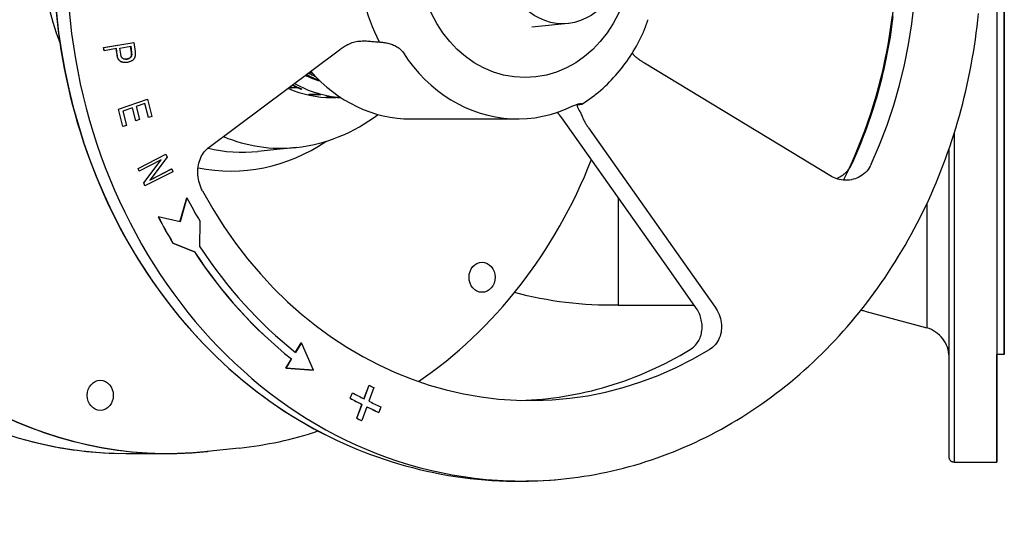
# Model space of a CAD drawing. Header units: millimetres. Extents: x 1993 to 7565, y 908 to 2792.
# Tile 22 of 24: x 2334 to 2727, y 2343 to 2542. Entities that reach past the tile are written whole.
import ezdxf

# ---------------------------------------------------------------- set-up
doc = ezdxf.new("R2010")
doc.units = ezdxf.units.MM
doc.layers.add('DETAIL', color=2, linetype='Continuous')

msp = doc.modelspace()

# ---------------------------------------------------------------- linework, layer by layer
at = {"layer": 'DETAIL'}
for p, q in [((2552.65, 2540.43), (2538.19, 2538.91)), ((2367.44, 2530.83), (2379.44, 2532.88)), ((2367.49, 2530.83), (2379.49, 2532.88)), ((2379.44, 2532.88), (2379.49, 2532.88)), ((2379.49, 2532.88), (2379.95, 2529.23)), ((2367.44, 2530.83), (2367.49, 2530.83)), ((2367.61, 2529.56), (2367.44, 2530.83)), ((2367.66, 2529.56), (2367.49, 2530.83)), ((2367.61, 2529.56), (2367.66, 2529.56)), ((2372.53, 2530.39), (2367.66, 2529.56)), ((2372.8, 2527.91), (2372.48, 2530.38)), ((2372.85, 2527.91), (2372.53, 2530.39)), ((2373.94, 2530.63), (2378.23, 2531.36)), ((2374.26, 2528.13), (2373.94, 2530.63)), ((2378.5, 2528.88), (2378.18, 2531.35)), ((2378.23, 2531.36), (2378.55, 2528.88)), ((2420.06, 2498.88), (2461.48, 2529.92)), ((2378.54, 2527.67), (2378.59, 2527.67)), ((2376.02, 2524.82), (2376.07, 2524.82)), ((2641.51, 2489.13), (2583.19, 2524.57)), ((2441.86, 2514.9), (2444.51, 2514.9)), ((2442.34, 2514.79), (2442.31, 2514.7)), ((2444.95, 2514.7), (2442.31, 2514.7)), ((2444.98, 2514.79), (2442.34, 2514.79)), ((2443.11, 2515.68), (2443.08, 2515.59)), ((2443.43, 2515.59), (2443.08, 2515.59)), ((2443.25, 2515.68), (2443.11, 2515.68)), ((2443.4, 2515.43), (2443.76, 2515.43)), ((2444.54, 2515), (2444.51, 2514.9)), ((2444.98, 2514.79), (2444.95, 2514.7)), ((2446.1, 2514.31), (2446.07, 2514.21)), ((2446.43, 2514.21), (2446.07, 2514.21)), ((2446.2, 2514.31), (2446.1, 2514.31)), ((2373.3, 2506.27), (2384.94, 2510.17)), ((2373.35, 2506.27), (2384.99, 2510.17)), ((2384.94, 2510.17), (2384.99, 2510.17)), ((2384.99, 2510.17), (2386.7, 2503.36)), ((2449.12, 2512.12), (2452.53, 2512.12)), ((2449.3, 2512.12), (2449.29, 2512.08)), ((2452.7, 2512.08), (2449.29, 2512.08)), ((2452.55, 2512.22), (2452.53, 2512.12)), ((2452.54, 2512.18), (2452.72, 2512.18)), ((2452.72, 2512.18), (2452.7, 2512.08)), ((2453.27, 2512.05), (2453.25, 2511.95)), ((2458.51, 2510.82), (2460, 2510.82)), ((2373.3, 2506.27), (2373.35, 2506.27)), ((2375.06, 2499.25), (2373.3, 2506.27)), ((2375.11, 2499.25), (2373.35, 2506.27)), ((2378.99, 2506.81), (2375.04, 2505.49)), ((2375.04, 2505.49), (2376.49, 2499.71)), ((2380.25, 2501.6), (2378.95, 2506.8)), ((2380.3, 2501.6), (2378.99, 2506.81)), ((2383.93, 2508.46), (2380.37, 2507.27)), ((2380.37, 2507.27), (2381.68, 2502.06)), ((2385.28, 2502.9), (2383.88, 2508.45)), ((2385.33, 2502.9), (2383.93, 2508.46)), ((2380.25, 2501.6), (2380.3, 2501.6)), ((2381.68, 2502.06), (2380.3, 2501.6)), ((2385.28, 2502.9), (2385.33, 2502.9)), ((2386.7, 2503.36), (2385.33, 2502.9)), ((2490.02, 2502.34), (2532.51, 2502.34)), ((2592.92, 2442.27), (2550.21, 2502.76)), ((2375.06, 2499.25), (2375.11, 2499.25)), ((2376.49, 2499.71), (2375.11, 2499.25)), ((2409.02, 2490.6), (2420.06, 2498.88)), ((2560.75, 2498.82), (2600.68, 2442.28)), ((2444.19, 2490.95), (2428.99, 2489.35)), ((2381.16, 2482.61), (2392.25, 2488.29)), ((2381.21, 2482.61), (2392.3, 2488.29)), ((2390.36, 2485.94), (2381.65, 2481.48)), ((2383.41, 2476.77), (2390.28, 2485.9)), ((2383.46, 2476.77), (2390.36, 2485.94)), ((2392.76, 2487.08), (2385.86, 2477.91)), ((2392.25, 2488.29), (2392.3, 2488.29)), ((2392.3, 2488.29), (2392.76, 2487.08)), ((2657.03, 2479.7), (2641.51, 2489.13)), ((2381.16, 2482.61), (2381.21, 2482.61)), ((2381.6, 2481.48), (2381.16, 2482.61)), ((2381.65, 2481.48), (2381.21, 2482.61)), ((2385.86, 2477.91), (2394.57, 2482.37)), ((2385.89, 2477.95), (2394.52, 2482.37)), ((2394.52, 2482.37), (2394.57, 2482.37)), ((2394.57, 2482.37), (2395.01, 2481.23)), ((2381.6, 2481.48), (2381.65, 2481.48)), ((2395.01, 2481.23), (2383.92, 2475.56)), ((2383.41, 2476.77), (2383.46, 2476.77)), ((2383.87, 2475.56), (2383.41, 2476.77)), ((2383.92, 2475.56), (2383.46, 2476.77)), ((2383.87, 2475.56), (2383.92, 2475.56)), ((2397.89, 2461.32), (2400.61, 2470.79)), ((2400.66, 2470.79), (2397.93, 2461.31)), ((2400.61, 2470.79), (2400.66, 2470.79)), ((2389.17, 2463.25), (2389.22, 2463.25)), ((2397.93, 2461.31), (2389.22, 2463.25)), ((2405.85, 2451.29), (2405.9, 2461.45)), ((2395.04, 2452.78), (2395.09, 2452.78)), ((2403.64, 2449.28), (2395.04, 2452.78)), ((2395.09, 2452.78), (2403.69, 2449.28)), ((2403.64, 2449.28), (2403.69, 2449.28)), ((2603.55, 2427.22), (2592.92, 2442.27)), ((2600.68, 2442.28), (2611.3, 2427.23)), ((2572.64, 2427.97), (2603.02, 2427.97)), ((2670.99, 2425.58), (2695.75, 2418.95)), ((2443.95, 2409.18), (2446.27, 2412.98)), ((2446.32, 2412.98), (2443.98, 2409.16)), ((2446.27, 2412.98), (2446.32, 2412.98)), ((2451.13, 2402.11), (2446.32, 2412.98)), ((2726.64, 2408.32), (2723.64, 2408.32)), ((2440.12, 2402.92), (2442.34, 2406.54)), ((2442.39, 2406.54), (2440.17, 2402.92)), ((2442.34, 2406.54), (2442.39, 2406.54)), ((2440.12, 2402.92), (2440.17, 2402.92)), ((2451.08, 2402.11), (2440.12, 2402.92)), ((2440.17, 2402.92), (2451.13, 2402.11)), ((2451.08, 2402.11), (2451.13, 2402.11)), ((2471.27, 2390.62), (2473.29, 2396.05)), ((2471.32, 2390.6), (2473.34, 2396.05)), ((2473.29, 2396.05), (2473.34, 2396.05)), ((2465.73, 2390.86), (2466.65, 2393.02)), ((2465.78, 2390.86), (2466.7, 2393.02)), ((2466.65, 2393.02), (2466.7, 2393.02)), ((2475.25, 2395.11), (2473.23, 2389.65)), ((2465.73, 2390.86), (2465.78, 2390.86)), ((2468.4, 2382.86), (2470.45, 2388.39)), ((2468.45, 2382.86), (2470.5, 2388.39)), ((2470.45, 2388.39), (2470.5, 2388.39)), ((2472.41, 2387.45), (2470.36, 2381.91)), ((2477.16, 2385.21), (2477.21, 2385.21)), ((2477.93, 2387.47), (2477.21, 2385.21)), ((2468.4, 2382.86), (2468.45, 2382.86)), ((2470.31, 2381.91), (2470.36, 2381.91)), ((2376.31, 2368.82), (2393.14, 2368.82)), ((2421.49, 2370.98), (2408.79, 2369.64)), ((2706.64, 2365.32), (2723.64, 2365.32))]:
    msp.add_line(p, q, dxfattribs=at)
at = {"layer": 'DETAIL', "flags": 128}
for points in [[(2348.5, 2545.02), (2348.89, 2541.24), (2349.34, 2537.47), (2349.85, 2533.71), (2350.42, 2529.96), (2351.04, 2526.22), (2351.73, 2522.5), (2352.48, 2518.79), (2353.28, 2515.09), (2354.14, 2511.42), (2355.06, 2507.76), (2356.04, 2504.12), (2357.07, 2500.51), (2358.16, 2496.91), (2359.31, 2493.34), (2360.51, 2489.8), (2361.77, 2486.28), (2363.08, 2482.78), (2364.45, 2479.32), (2365.88, 2475.88), (2367.36, 2472.48), (2368.89, 2469.1), (2370.48, 2465.76), (2372.12, 2462.45), (2373.81, 2459.18), (2375.55, 2455.95), (2377.34, 2452.75), (2379.18, 2449.58), (2381.07, 2446.46), (2383.02, 2443.38), (2385, 2440.34), (2387.04, 2437.34), (2389.13, 2434.38), (2391.26, 2431.47), (2393.43, 2428.6), (2395.65, 2425.78), (2397.92, 2423), (2400.23, 2420.28), (2402.58, 2417.6), (2404.98, 2414.98), (2407.42, 2412.4), (2409.89, 2409.88), (2412.41, 2407.4), (2414.97, 2404.98), (2417.56, 2402.62), (2420.19, 2400.31), (2422.86, 2398.05), (2425.56, 2395.85), (2428.29, 2393.71), (2431.06, 2391.62), (2433.86, 2389.6), (2436.7, 2387.63), (2439.56, 2385.72), (2442.46, 2383.87), (2445.38, 2382.09), (2448.33, 2380.37), (2451.31, 2378.7), (2454.32, 2377.11), (2457.35, 2375.57)], [(2529.09, 2357.91), (2531.39, 2357.85), (2533.69, 2357.82), (2536, 2357.83), (2538.3, 2357.86), (2540.6, 2357.94), (2542.9, 2358.04), (2545.2, 2358.18), (2547.5, 2358.35), (2549.79, 2358.55), (2552.09, 2358.79), (2554.38, 2359.06), (2556.67, 2359.36), (2558.95, 2359.7), (2561.23, 2360.07), (2563.5, 2360.47), (2565.77, 2360.9), (2568.04, 2361.37), (2570.3, 2361.87), (2572.55, 2362.4), (2574.8, 2362.96), (2577.04, 2363.56), (2579.28, 2364.19), (2581.5, 2364.85), (2583.72, 2365.54), (2585.93, 2366.26), (2588.14, 2367.02), (2590.33, 2367.81), (2592.51, 2368.63), (2594.69, 2369.48), (2596.86, 2370.36), (2599.01, 2371.28), (2601.16, 2372.22), (2603.29, 2373.2), (2605.41, 2374.2), (2607.52, 2375.24), (2609.62, 2376.31), (2611.71, 2377.4), (2613.79, 2378.53), (2615.85, 2379.69), (2617.9, 2380.87), (2619.94, 2382.08), (2621.96, 2383.33), (2623.97, 2384.6), (2625.96, 2385.9), (2627.94, 2387.23), (2629.91, 2388.58), (2631.85, 2389.97), (2633.79, 2391.38), (2635.71, 2392.82), (2637.61, 2394.29), (2639.49, 2395.78), (2641.36, 2397.3), (2643.21, 2398.85), (2645.04, 2400.43), (2646.86, 2402.03), (2648.66, 2403.65), (2650.44, 2405.31), (2652.2, 2406.98), (2653.94, 2408.68), (2655.67, 2410.41), (2657.37, 2412.16), (2659.05, 2413.94), (2660.72, 2415.73), (2662.37, 2417.56), (2663.99, 2419.4), (2665.6, 2421.27), (2667.18, 2423.16), (2668.75, 2425.07), (2670.29, 2427.01), (2671.81, 2428.96), (2673.31, 2430.94), (2674.79, 2432.94), (2676.24, 2434.96), (2677.68, 2437), (2679.09, 2439.06), (2680.48, 2441.14), (2681.84, 2443.24), (2683.18, 2445.36), (2684.5, 2447.5), (2685.8, 2449.65), (2687.07, 2451.83), (2688.31, 2454.02), (2689.54, 2456.23), (2690.74, 2458.46), (2691.91, 2460.7), (2693.06, 2462.96), (2694.19, 2465.24), (2695.29, 2467.53), (2696.36, 2469.83), (2697.41, 2472.16), (2698.44, 2474.49), (2699.44, 2476.84), (2700.41, 2479.21), (2701.36, 2481.59), (2702.28, 2483.98), (2703.18, 2486.38), (2704.05, 2488.8), (2704.89, 2491.23), (2705.71, 2493.67), (2706.5, 2496.12), (2707.27, 2498.58), (2708, 2501.06), (2708.71, 2503.54), (2709.4, 2506.04), (2710.05, 2508.54), (2710.68, 2511.05), (2711.28, 2513.57), (2711.85, 2516.1), (2712.4, 2518.64), (2712.92, 2521.18), (2713.41, 2523.73), (2713.87, 2526.29), (2714.31, 2528.86), (2714.72, 2531.43), (2715.1, 2534), (2715.45, 2536.59), (2715.77, 2539.17), (2716.07, 2541.76), (2716.34, 2544.36)], [(2582.62, 2536.74), (2582.7, 2536.92), (2582.78, 2537.1), (2582.86, 2537.29), (2582.94, 2537.49), (2583.02, 2537.69), (2583.1, 2537.89), (2583.18, 2538.1), (2583.26, 2538.31), (2583.34, 2538.53), (2583.42, 2538.74), (2583.49, 2538.96), (2583.57, 2539.19), (2583.65, 2539.41), (2583.74, 2539.64), (2583.82, 2539.87), (2583.9, 2540.1), (2583.98, 2540.33), (2584.06, 2540.57), (2584.15, 2540.8), (2584.23, 2541.03), (2584.31, 2541.26), (2584.4, 2541.49), (2584.48, 2541.71), (2584.57, 2541.94)], [(2662.48, 2477.9), (2664.05, 2481.1), (2665.56, 2484.33), (2667.02, 2487.61), (2668.41, 2490.91), (2669.75, 2494.25), (2671.03, 2497.62), (2672.25, 2501.02), (2673.41, 2504.45), (2674.5, 2507.91), (2675.54, 2511.39), (2676.51, 2514.89), (2677.42, 2518.42), (2678.27, 2521.97), (2679.06, 2525.53), (2679.78, 2529.12), (2680.44, 2532.72), (2681.03, 2536.34), (2681.56, 2539.97), (2682.02, 2543.61)], [(2665.77, 2484.21), (2666.61, 2486.05), (2667.43, 2487.9), (2668.23, 2489.77), (2669.01, 2491.64), (2669.77, 2493.52), (2670.51, 2495.42), (2671.23, 2497.32), (2671.94, 2499.24), (2672.62, 2501.16), (2673.29, 2503.09), (2673.93, 2505.03), (2674.56, 2506.98), (2675.16, 2508.94), (2675.75, 2510.9), (2676.31, 2512.88), (2676.86, 2514.86), (2677.39, 2516.85), (2677.89, 2518.84), (2678.38, 2520.84), (2678.84, 2522.85), (2679.29, 2524.87), (2679.71, 2526.89), (2680.12, 2528.91), (2680.5, 2530.94), (2680.86, 2532.98), (2681.21, 2535.02), (2681.53, 2537.07), (2681.83, 2539.12), (2682.11, 2541.17), (2682.37, 2543.23)], [(2464.93, 2532.09), (2465.44, 2532.34), (2465.96, 2532.57), (2466.51, 2532.77), (2467.07, 2532.94), (2467.64, 2533.08), (2468.21, 2533.2), (2468.8, 2533.3), (2469.38, 2533.37), (2469.96, 2533.42), (2470.55, 2533.45), (2471.12, 2533.46), (2471.69, 2533.46), (2472.26, 2533.45), (2472.81, 2533.42), (2473.35, 2533.38), (2473.88, 2533.34), (2474.4, 2533.29), (2474.9, 2533.24), (2475.37, 2533.19), (2475.82, 2533.15), (2476.25, 2533.1), (2476.64, 2533.07), (2477, 2533.05), (2477.33, 2533.04)], [(2477.33, 2533.04), (2477.64, 2533.02), (2477.96, 2533), (2478.31, 2532.97), (2478.68, 2532.93), (2479.06, 2532.89), (2479.46, 2532.83), (2479.87, 2532.76), (2480.3, 2532.67), (2480.74, 2532.57), (2481.19, 2532.46), (2481.65, 2532.33), (2482.11, 2532.18), (2482.58, 2532.01), (2483.05, 2531.82), (2483.51, 2531.61), (2483.97, 2531.37), (2484.42, 2531.11), (2484.85, 2530.82), (2485.27, 2530.51), (2485.67, 2530.18), (2486.04, 2529.83), (2486.39, 2529.45), (2486.71, 2529.06), (2486.99, 2528.65)], [(2558.16, 2508.2), (2559.15, 2508.84), (2560.13, 2509.49), (2561.09, 2510.17), (2562.05, 2510.87), (2562.99, 2511.58), (2563.91, 2512.31), (2564.83, 2513.06), (2565.72, 2513.83), (2566.61, 2514.62), (2567.48, 2515.42), (2568.34, 2516.24), (2569.18, 2517.08), (2570.01, 2517.93), (2570.82, 2518.8), (2571.61, 2519.68), (2572.39, 2520.58), (2573.16, 2521.5), (2573.91, 2522.42), (2574.64, 2523.37), (2575.36, 2524.32), (2576.06, 2525.29), (2576.74, 2526.27), (2577.41, 2527.27), (2578.06, 2528.28), (2578.69, 2529.3), (2579.3, 2530.33), (2579.9, 2531.37), (2580.48, 2532.42), (2581.04, 2533.49), (2581.59, 2534.56), (2582.11, 2535.65), (2582.62, 2536.74)], [(2379.95, 2529.23), (2379.96, 2529.15), (2379.97, 2529.07), (2379.98, 2528.99), (2379.99, 2528.92), (2380, 2528.84), (2380, 2528.77), (2380.01, 2528.7), (2380.02, 2528.63), (2380.02, 2528.57), (2380.02, 2528.5), (2380.03, 2528.44), (2380.03, 2528.37), (2380.03, 2528.31), (2380.04, 2528.25), (2380.04, 2528.19), (2380.04, 2528.14), (2380.04, 2528.08), (2380.04, 2528.03), (2380.04, 2527.98), (2380.04, 2527.93), (2380.03, 2527.88), (2380.03, 2527.83), (2380.03, 2527.78), (2380.02, 2527.74)], [(2461.48, 2529.92), (2461.6, 2530.01), (2461.72, 2530.1), (2461.85, 2530.19), (2461.98, 2530.28), (2462.11, 2530.38), (2462.24, 2530.47), (2462.38, 2530.56), (2462.52, 2530.65), (2462.66, 2530.74), (2462.8, 2530.83), (2462.94, 2530.92), (2463.08, 2531.01), (2463.22, 2531.1), (2463.36, 2531.19), (2463.5, 2531.27), (2463.65, 2531.36), (2463.8, 2531.45), (2463.95, 2531.54), (2464.11, 2531.63), (2464.27, 2531.72), (2464.43, 2531.81), (2464.59, 2531.9), (2464.76, 2531.99), (2464.93, 2532.09)], [(2376.02, 2524.82), (2375.82, 2524.82), (2375.63, 2524.84), (2375.44, 2524.86), (2375.25, 2524.89), (2375.06, 2524.93), (2374.88, 2524.97), (2374.71, 2525.03), (2374.53, 2525.1), (2374.36, 2525.17), (2374.2, 2525.25), (2374.04, 2525.35), (2373.89, 2525.46), (2373.75, 2525.58), (2373.62, 2525.72), (2373.5, 2525.87), (2373.38, 2526.04), (2373.28, 2526.22), (2373.18, 2526.42), (2373.09, 2526.63), (2373.02, 2526.86), (2372.95, 2527.1), (2372.89, 2527.35), (2372.84, 2527.62), (2372.8, 2527.91)], [(2376.96, 2524.9), (2376.7, 2524.86), (2376.46, 2524.83), (2376.22, 2524.82), (2375.98, 2524.82), (2375.75, 2524.83), (2375.52, 2524.85), (2375.3, 2524.89), (2375.08, 2524.93), (2374.87, 2524.99), (2374.67, 2525.06), (2374.47, 2525.15), (2374.27, 2525.24), (2374.08, 2525.35), (2373.91, 2525.48), (2373.74, 2525.64), (2373.59, 2525.81), (2373.46, 2526), (2373.33, 2526.21), (2373.22, 2526.44), (2373.12, 2526.7), (2373.03, 2526.97), (2372.96, 2527.26), (2372.9, 2527.57), (2372.85, 2527.91)], [(2376.74, 2526.21), (2376.57, 2526.18), (2376.41, 2526.17), (2376.25, 2526.16), (2376.09, 2526.16), (2375.94, 2526.17), (2375.8, 2526.18), (2375.66, 2526.21), (2375.53, 2526.24), (2375.41, 2526.28), (2375.29, 2526.33), (2375.17, 2526.39), (2375.06, 2526.46), (2374.96, 2526.53), (2374.86, 2526.62), (2374.77, 2526.72), (2374.69, 2526.83), (2374.61, 2526.95), (2374.54, 2527.09), (2374.48, 2527.23), (2374.42, 2527.39), (2374.37, 2527.56), (2374.33, 2527.73), (2374.29, 2527.93), (2374.26, 2528.13)], [(2376.14, 2526.16), (2376.16, 2526.16), (2376.18, 2526.16), (2376.2, 2526.16), (2376.23, 2526.16), (2376.25, 2526.16), (2376.27, 2526.16), (2376.29, 2526.16), (2376.32, 2526.16), (2376.34, 2526.16), (2376.36, 2526.17), (2376.38, 2526.17), (2376.41, 2526.17), (2376.43, 2526.17), (2376.45, 2526.18), (2376.48, 2526.18), (2376.5, 2526.18), (2376.52, 2526.18), (2376.55, 2526.19), (2376.57, 2526.19), (2376.6, 2526.19), (2376.62, 2526.2), (2376.64, 2526.2), (2376.67, 2526.2), (2376.69, 2526.21)], [(2376.69, 2526.21), (2376.82, 2526.23), (2376.94, 2526.26), (2377.05, 2526.29), (2377.16, 2526.32), (2377.27, 2526.36), (2377.38, 2526.4), (2377.48, 2526.45), (2377.58, 2526.5), (2377.68, 2526.55), (2377.77, 2526.61), (2377.86, 2526.67), (2377.94, 2526.73), (2378.02, 2526.8), (2378.1, 2526.87), (2378.17, 2526.94), (2378.23, 2527.01), (2378.29, 2527.09), (2378.34, 2527.17), (2378.39, 2527.25), (2378.43, 2527.33), (2378.47, 2527.41), (2378.5, 2527.49), (2378.52, 2527.58), (2378.54, 2527.67)], [(2378.59, 2527.67), (2378.57, 2527.58), (2378.55, 2527.49), (2378.52, 2527.41), (2378.48, 2527.33), (2378.44, 2527.25), (2378.39, 2527.17), (2378.34, 2527.09), (2378.28, 2527.01), (2378.22, 2526.94), (2378.15, 2526.87), (2378.07, 2526.8), (2377.99, 2526.73), (2377.91, 2526.67), (2377.82, 2526.61), (2377.73, 2526.55), (2377.63, 2526.5), (2377.53, 2526.45), (2377.43, 2526.4), (2377.32, 2526.36), (2377.21, 2526.32), (2377.1, 2526.29), (2376.99, 2526.26), (2376.87, 2526.23), (2376.74, 2526.21)], [(2380.02, 2527.74), (2380, 2527.56), (2379.98, 2527.38), (2379.94, 2527.21), (2379.89, 2527.04), (2379.84, 2526.88), (2379.77, 2526.73), (2379.7, 2526.59), (2379.62, 2526.45), (2379.52, 2526.31), (2379.42, 2526.18), (2379.3, 2526.05), (2379.18, 2525.93), (2379.04, 2525.81), (2378.89, 2525.69), (2378.73, 2525.58), (2378.56, 2525.47), (2378.38, 2525.37), (2378.19, 2525.28), (2378, 2525.19), (2377.81, 2525.12), (2377.6, 2525.05), (2377.39, 2524.99), (2377.18, 2524.94), (2376.96, 2524.9)], [(2378.54, 2527.67), (2378.55, 2527.7), (2378.55, 2527.73), (2378.56, 2527.76), (2378.56, 2527.8), (2378.56, 2527.83), (2378.57, 2527.87), (2378.57, 2527.91), (2378.57, 2527.96), (2378.57, 2528), (2378.57, 2528.05), (2378.57, 2528.09), (2378.57, 2528.14), (2378.56, 2528.19), (2378.56, 2528.25), (2378.56, 2528.3), (2378.55, 2528.36), (2378.55, 2528.42), (2378.54, 2528.48), (2378.54, 2528.54), (2378.53, 2528.6), (2378.52, 2528.67), (2378.52, 2528.74), (2378.51, 2528.81), (2378.5, 2528.88)], [(2378.55, 2528.88), (2378.56, 2528.81), (2378.57, 2528.74), (2378.57, 2528.67), (2378.58, 2528.6), (2378.59, 2528.54), (2378.59, 2528.48), (2378.6, 2528.42), (2378.6, 2528.36), (2378.61, 2528.3), (2378.61, 2528.25), (2378.61, 2528.19), (2378.62, 2528.14), (2378.62, 2528.09), (2378.62, 2528.05), (2378.62, 2528), (2378.62, 2527.96), (2378.62, 2527.91), (2378.62, 2527.87), (2378.61, 2527.83), (2378.61, 2527.8), (2378.61, 2527.76), (2378.6, 2527.73), (2378.6, 2527.7), (2378.59, 2527.67)], [(2486.99, 2528.65), (2488.95, 2525.81), (2491.03, 2523.09), (2493.25, 2520.51), (2495.59, 2518.07), (2498.03, 2515.8), (2500.58, 2513.68), (2503.22, 2511.73), (2505.96, 2509.95), (2508.78, 2508.34), (2511.67, 2506.91), (2514.63, 2505.68), (2517.64, 2504.63), (2520.69, 2503.78), (2523.77, 2503.12), (2526.88, 2502.67), (2530.02, 2502.41), (2533.16, 2502.35), (2536.31, 2502.49), (2539.43, 2502.83), (2542.53, 2503.37), (2545.6, 2504.11), (2548.63, 2505.04), (2551.61, 2506.17), (2554.54, 2507.49)], [(2579.69, 2527.04), (2579.62, 2527.1), (2579.54, 2527.16), (2579.47, 2527.23), (2579.4, 2527.29), (2579.33, 2527.36), (2579.27, 2527.42), (2579.2, 2527.49), (2579.14, 2527.55), (2579.07, 2527.62), (2579.01, 2527.69), (2578.95, 2527.76), (2578.89, 2527.82), (2578.84, 2527.89), (2578.78, 2527.96), (2578.73, 2528.04), (2578.68, 2528.11), (2578.63, 2528.18), (2578.58, 2528.25), (2578.53, 2528.32), (2578.48, 2528.4), (2578.44, 2528.47), (2578.4, 2528.54), (2578.35, 2528.62), (2578.31, 2528.69)], [(2583.19, 2524.57), (2583.03, 2524.67), (2582.86, 2524.78), (2582.7, 2524.88), (2582.53, 2524.99), (2582.37, 2525.09), (2582.21, 2525.19), (2582.05, 2525.3), (2581.89, 2525.4), (2581.74, 2525.51), (2581.59, 2525.61), (2581.44, 2525.71), (2581.29, 2525.82), (2581.15, 2525.92), (2581.01, 2526.02), (2580.88, 2526.11), (2580.75, 2526.21), (2580.61, 2526.31), (2580.48, 2526.42), (2580.34, 2526.52), (2580.21, 2526.62), (2580.08, 2526.73), (2579.95, 2526.83), (2579.82, 2526.94), (2579.69, 2527.04)], [(2442.34, 2514.79), (2442.33, 2514.8), (2442.32, 2514.8), (2442.31, 2514.81), (2442.3, 2514.81), (2442.29, 2514.82), (2442.28, 2514.82), (2442.27, 2514.82), (2442.26, 2514.83), (2442.25, 2514.83), (2442.24, 2514.84), (2442.23, 2514.84), (2442.22, 2514.85), (2442.21, 2514.85), (2442.2, 2514.86), (2442.19, 2514.86), (2442.18, 2514.87), (2442.17, 2514.87), (2442.16, 2514.87), (2442.15, 2514.88), (2442.14, 2514.88), (2442.13, 2514.89), (2442.12, 2514.89), (2442.11, 2514.9), (2442.1, 2514.9)], [(2443.11, 2515.68), (2443.1, 2515.69), (2443.08, 2515.7), (2443.07, 2515.71), (2443.05, 2515.72), (2443.04, 2515.72), (2443.02, 2515.73), (2443, 2515.74), (2442.99, 2515.75), (2442.97, 2515.76), (2442.96, 2515.76), (2442.94, 2515.77), (2442.93, 2515.78), (2442.91, 2515.79), (2442.9, 2515.8), (2442.88, 2515.8), (2442.86, 2515.81), (2442.85, 2515.82), (2442.83, 2515.83), (2442.82, 2515.83), (2442.8, 2515.84), (2442.79, 2515.85), (2442.77, 2515.86), (2442.76, 2515.87), (2442.74, 2515.88)], [(2444.54, 2515), (2444.5, 2515.01), (2444.46, 2515.03), (2444.42, 2515.05), (2444.39, 2515.07), (2444.35, 2515.08), (2444.31, 2515.1), (2444.27, 2515.12), (2444.23, 2515.14), (2444.2, 2515.16), (2444.16, 2515.17), (2444.12, 2515.19), (2444.08, 2515.21), (2444.04, 2515.23), (2444, 2515.25), (2443.97, 2515.27), (2443.93, 2515.28), (2443.89, 2515.3), (2443.85, 2515.32), (2443.81, 2515.34), (2443.78, 2515.36), (2443.74, 2515.38), (2443.7, 2515.39), (2443.66, 2515.41), (2443.62, 2515.43)], [(2446.1, 2514.31), (2446.06, 2514.33), (2446.01, 2514.35), (2445.96, 2514.37), (2445.92, 2514.39), (2445.87, 2514.41), (2445.82, 2514.43), (2445.78, 2514.45), (2445.73, 2514.47), (2445.68, 2514.49), (2445.64, 2514.51), (2445.59, 2514.53), (2445.54, 2514.55), (2445.5, 2514.57), (2445.45, 2514.59), (2445.4, 2514.61), (2445.36, 2514.63), (2445.31, 2514.65), (2445.26, 2514.67), (2445.22, 2514.69), (2445.17, 2514.71), (2445.12, 2514.73), (2445.08, 2514.75), (2445.03, 2514.77), (2444.98, 2514.79)], [(2451.98, 2512.26), (2452.07, 2512.26), (2452.16, 2512.25), (2452.25, 2512.24), (2452.34, 2512.24), (2452.43, 2512.23), (2452.51, 2512.22), (2452.6, 2512.22), (2452.69, 2512.21), (2452.78, 2512.2), (2452.87, 2512.2), (2452.96, 2512.19), (2453.05, 2512.18), (2453.14, 2512.18), (2453.23, 2512.17), (2453.32, 2512.16), (2453.4, 2512.16), (2453.49, 2512.15), (2453.58, 2512.14), (2453.67, 2512.13), (2453.76, 2512.13), (2453.85, 2512.12), (2453.94, 2512.11), (2454.03, 2512.11), (2454.12, 2512.1)], [(2452.72, 2512.18), (2452.74, 2512.17), (2452.76, 2512.17), (2452.79, 2512.16), (2452.81, 2512.16), (2452.83, 2512.15), (2452.86, 2512.14), (2452.88, 2512.14), (2452.9, 2512.13), (2452.92, 2512.13), (2452.95, 2512.12), (2452.97, 2512.12), (2452.99, 2512.11), (2453.02, 2512.11), (2453.04, 2512.1), (2453.06, 2512.1), (2453.09, 2512.09), (2453.11, 2512.08), (2453.13, 2512.08), (2453.15, 2512.07), (2453.18, 2512.07), (2453.2, 2512.06), (2453.22, 2512.06), (2453.25, 2512.05), (2453.27, 2512.05)], [(2454.12, 2512.1), (2454.08, 2512.1), (2454.04, 2512.09), (2454.01, 2512.08), (2453.97, 2512.08), (2453.94, 2512.07), (2453.9, 2512.06), (2453.86, 2512.06), (2453.83, 2512.05), (2453.79, 2512.04), (2453.76, 2512.04), (2453.72, 2512.03), (2453.68, 2512.02), (2453.65, 2512.02), (2453.61, 2512.01), (2453.58, 2512), (2453.54, 2512), (2453.5, 2511.99), (2453.47, 2511.99), (2453.43, 2511.98), (2453.4, 2511.97), (2453.36, 2511.97), (2453.32, 2511.96), (2453.29, 2511.95), (2453.25, 2511.95)], [(2453.27, 2512.05), (2453.29, 2512.05), (2453.31, 2512.05), (2453.33, 2512.06), (2453.35, 2512.06), (2453.37, 2512.06), (2453.39, 2512.07), (2453.41, 2512.07), (2453.43, 2512.07), (2453.45, 2512.08), (2453.47, 2512.08), (2453.49, 2512.08), (2453.51, 2512.09), (2453.53, 2512.09), (2453.55, 2512.09), (2453.57, 2512.1), (2453.59, 2512.1), (2453.61, 2512.1), (2453.63, 2512.11), (2453.65, 2512.11), (2453.67, 2512.12), (2453.68, 2512.12), (2453.7, 2512.12), (2453.72, 2512.13), (2453.74, 2512.13)], [(2458.12, 2510.85), (2457.69, 2510.87), (2457.3, 2510.89), (2456.95, 2510.92), (2456.66, 2510.95), (2456.43, 2510.98), (2456.26, 2511.01), (2456.16, 2511.04), (2456.12, 2511.07), (2456.15, 2511.09), (2456.25, 2511.11), (2456.41, 2511.12), (2456.63, 2511.12), (2456.91, 2511.12), (2457.24, 2511.11), (2457.63, 2511.1), (2458.07, 2511.07), (2458.53, 2511.05), (2459.01, 2511.02), (2459.51, 2510.99), (2460.02, 2510.96), (2460.55, 2510.93), (2461.07, 2510.9), (2461.57, 2510.87), (2462.03, 2510.85)], [(2462.05, 2510.84), (2461.9, 2510.84), (2461.74, 2510.83), (2461.58, 2510.83), (2461.43, 2510.83), (2461.27, 2510.83), (2461.11, 2510.83), (2460.94, 2510.82), (2460.78, 2510.82), (2460.61, 2510.82), (2460.44, 2510.82), (2460.27, 2510.82), (2460.09, 2510.82), (2459.92, 2510.82), (2459.74, 2510.82), (2459.57, 2510.82), (2459.4, 2510.82), (2459.22, 2510.82), (2459.06, 2510.83), (2458.89, 2510.83), (2458.73, 2510.83), (2458.57, 2510.84), (2458.41, 2510.84), (2458.26, 2510.85), (2458.12, 2510.85)], [(2554.54, 2507.49), (2554.95, 2507.68), (2555.35, 2507.85), (2555.73, 2508), (2556.09, 2508.12), (2556.44, 2508.22), (2556.75, 2508.3), (2557.04, 2508.36), (2557.3, 2508.4), (2557.53, 2508.43), (2557.73, 2508.43), (2557.89, 2508.43), (2558.02, 2508.41), (2558.12, 2508.38), (2558.19, 2508.35), (2558.22, 2508.31), (2558.23, 2508.27), (2558.2, 2508.23), (2558.14, 2508.19), (2558.05, 2508.15), (2557.93, 2508.11), (2557.79, 2508.08), (2557.62, 2508.06), (2557.43, 2508.04), (2557.21, 2508.02)], [(2557.21, 2508.02), (2556.96, 2508.01), (2556.75, 2507.99), (2556.58, 2507.95), (2556.45, 2507.91), (2556.35, 2507.84), (2556.29, 2507.77), (2556.25, 2507.68), (2556.24, 2507.57), (2556.26, 2507.45), (2556.3, 2507.31), (2556.37, 2507.14), (2556.45, 2506.96), (2556.56, 2506.75), (2556.68, 2506.52), (2556.82, 2506.26), (2556.97, 2505.97), (2557.13, 2505.67), (2557.31, 2505.33), (2557.5, 2504.97), (2557.69, 2504.58), (2557.9, 2504.16), (2558.11, 2503.72), (2558.32, 2503.25), (2558.53, 2502.76)], [(2444.27, 2490.96), (2446.47, 2491.23), (2448.66, 2491.59), (2450.83, 2492.02), (2453, 2492.52), (2455.14, 2493.1), (2457.26, 2493.76), (2459.36, 2494.48), (2461.43, 2495.28), (2463.48, 2496.16), (2465.5, 2497.1), (2467.48, 2498.11), (2469.43, 2499.18), (2471.35, 2500.33), (2473.22, 2501.53), (2475.06, 2502.8), (2476.86, 2504.13)], [(2550.1, 2502.92), (2549.67, 2503.46), (2549.2, 2503.97), (2548.7, 2504.45), (2548.17, 2504.89)], [(2558.53, 2502.76), (2558.6, 2502.59), (2558.68, 2502.43), (2558.75, 2502.26), (2558.83, 2502.09), (2558.91, 2501.93), (2558.99, 2501.76), (2559.07, 2501.6), (2559.15, 2501.44), (2559.24, 2501.28), (2559.32, 2501.12), (2559.41, 2500.97), (2559.5, 2500.8), (2559.59, 2500.64), (2559.68, 2500.48), (2559.78, 2500.31), (2559.88, 2500.15), (2559.98, 2499.98), (2560.09, 2499.81), (2560.2, 2499.65), (2560.3, 2499.48), (2560.41, 2499.31), (2560.53, 2499.15), (2560.64, 2498.98), (2560.75, 2498.82)], [(2406.84, 2473.63), (2406.49, 2474.34), (2406.16, 2475.08), (2405.87, 2475.86), (2405.62, 2476.66), (2405.4, 2477.47), (2405.23, 2478.31), (2405.1, 2479.15), (2405.02, 2479.99), (2404.99, 2480.82), (2404.99, 2481.64), (2405.04, 2482.45), (2405.12, 2483.22), (2405.25, 2483.98), (2405.41, 2484.73), (2405.62, 2485.47), (2405.87, 2486.19), (2406.16, 2486.88), (2406.48, 2487.54), (2406.84, 2488.17), (2407.23, 2488.75), (2407.65, 2489.28), (2408.09, 2489.77), (2408.55, 2490.21), (2409.02, 2490.6)], [(2706.64, 2365.32), (2706.41, 2365.33), (2706.18, 2365.37), (2705.96, 2365.43), (2705.74, 2365.52), (2705.54, 2365.64), (2705.35, 2365.78), (2705.18, 2365.94), (2705.03, 2366.12), (2704.9, 2366.31), (2704.8, 2366.52), (2704.72, 2366.74), (2704.67, 2366.97), (2704.65, 2367.2), (2704.64, 2367.26), (2704.64, 2367.28), (2704.64, 2367.29), (2704.64, 2367.29), (2704.64, 2367.34), (2704.64, 2367.46), (2704.64, 2367.64), (2704.64, 2367.9), (2704.64, 2368.22), (2704.64, 2368.61), (2704.64, 2369.07), (2704.64, 2369.6), (2704.64, 2370.2), (2704.64, 2370.87), (2704.64, 2371.6), (2704.64, 2372.4), (2704.64, 2373.27), (2704.64, 2374.21), (2704.64, 2375.22), (2704.64, 2376.29), (2704.64, 2377.43), (2704.64, 2378.63), (2704.64, 2379.9), (2704.64, 2381.24), (2704.64, 2382.63), (2704.64, 2384.09), (2704.64, 2385.62), (2704.64, 2387.21), (2704.64, 2388.86), (2704.64, 2390.58), (2704.64, 2392.35), (2704.64, 2394.19), (2704.64, 2396.09), (2704.64, 2398.04), (2704.64, 2400.06), (2704.64, 2402.13), (2704.64, 2404.25), (2704.64, 2406.44), (2704.64, 2408.68), (2704.64, 2410.98), (2704.64, 2413.33), (2704.64, 2415.74), (2704.64, 2418.19), (2704.64, 2420.7), (2704.64, 2423.26), (2704.64, 2425.87), (2704.64, 2428.53), (2704.64, 2431.23), (2704.64, 2433.99), (2704.64, 2436.79), (2704.64, 2439.63), (2704.64, 2442.53), (2704.64, 2445.46), (2704.64, 2448.44), (2704.64, 2451.46), (2704.64, 2454.52), (2704.64, 2457.61), (2704.64, 2460.74), (2704.64, 2463.91), (2704.64, 2467.12), (2704.64, 2470.36), (2704.64, 2473.64), (2704.64, 2476.95), (2704.64, 2480.29), (2704.64, 2483.67), (2704.64, 2487.07), (2704.64, 2490.5)], [(2492.96, 2397.54), (2495.77, 2399.49), (2498.55, 2401.5), (2501.29, 2403.58), (2504, 2405.71), (2506.67, 2407.9), (2509.3, 2410.15), (2511.9, 2412.46), (2514.46, 2414.83), (2516.98, 2417.25), (2519.45, 2419.73), (2521.89, 2422.26), (2524.28, 2424.84), (2526.63, 2427.48), (2528.94, 2430.16), (2531.19, 2432.9), (2533.41, 2435.69), (2535.58, 2438.52), (2537.7, 2441.41), (2539.77, 2444.33), (2541.79, 2447.3), (2543.76, 2450.32), (2545.69, 2453.38), (2547.56, 2456.48), (2549.38, 2459.62), (2551.15, 2462.8), (2552.86, 2466.02), (2554.52, 2469.28), (2556.13, 2472.57), (2557.68, 2475.89), (2559.17, 2479.25), (2560.61, 2482.65), (2561.99, 2486.07)], [(2673.52, 2484.22), (2673.17, 2483.51), (2672.76, 2482.83), (2672.29, 2482.17), (2671.78, 2481.54), (2671.22, 2480.95), (2670.62, 2480.41), (2669.97, 2479.91), (2669.3, 2479.46), (2668.6, 2479.07), (2667.88, 2478.74), (2667.14, 2478.46), (2666.4, 2478.23), (2665.64, 2478.06), (2664.86, 2477.94), (2664.06, 2477.87), (2663.25, 2477.86), (2662.43, 2477.9), (2661.61, 2478), (2660.8, 2478.16), (2660, 2478.38), (2659.22, 2478.64), (2658.46, 2478.95), (2657.73, 2479.3), (2657.03, 2479.7)], [(2659.57, 2478.51), (2660.07, 2478.71), (2660.56, 2478.92), (2661.04, 2479.17), (2661.51, 2479.43), (2661.96, 2479.72), (2662.4, 2480.03), (2662.82, 2480.36), (2663.23, 2480.72), (2663.62, 2481.09), (2663.99, 2481.49), (2664.34, 2481.9), (2664.67, 2482.33), (2664.98, 2482.78), (2665.27, 2483.24), (2665.53, 2483.72), (2665.77, 2484.21)], [(2572.64, 2427.97), (2570.04, 2427.94), (2567.43, 2427.96), (2564.81, 2428.03), (2562.2, 2428.14), (2559.59, 2428.3), (2556.98, 2428.5), (2554.38, 2428.75), (2551.78, 2429.05), (2549.19, 2429.38), (2546.6, 2429.77), (2544.02, 2430.2), (2541.45, 2430.67), (2538.9, 2431.19), (2536.35, 2431.75), (2533.81, 2432.35), (2531.28, 2433.01)], [(2601.34, 2410.27), (2601.81, 2410.58), (2602.26, 2410.91), (2602.69, 2411.27), (2603.11, 2411.66), (2603.5, 2412.07), (2603.86, 2412.51), (2604.2, 2412.97), (2604.51, 2413.45), (2604.8, 2413.95), (2605.06, 2414.46), (2605.3, 2415), (2605.5, 2415.54), (2605.68, 2416.11), (2605.82, 2416.68), (2605.94, 2417.26), (2606.03, 2417.86), (2606.08, 2418.46), (2606.11, 2419.06), (2606.11, 2419.67), (2606.08, 2420.28), (2606.02, 2420.89), (2605.93, 2421.5), (2605.81, 2422.11), (2605.67, 2422.71), (2605.49, 2423.31), (2605.29, 2423.9), (2605.06, 2424.48), (2604.81, 2425.06), (2604.53, 2425.62), (2604.22, 2426.17), (2603.9, 2426.7), (2603.55, 2427.22)], [(2611.3, 2427.23), (2611.75, 2426.55), (2612.17, 2425.83), (2612.55, 2425.09), (2612.89, 2424.31), (2613.18, 2423.52), (2613.43, 2422.71), (2613.62, 2421.89), (2613.75, 2421.06), (2613.84, 2420.24), (2613.87, 2419.43), (2613.85, 2418.63), (2613.78, 2417.85), (2613.66, 2417.08), (2613.49, 2416.32), (2613.26, 2415.57), (2612.98, 2414.84), (2612.65, 2414.13), (2612.26, 2413.45), (2611.83, 2412.8), (2611.35, 2412.2), (2610.83, 2411.64), (2610.28, 2411.13), (2609.69, 2410.68), (2609.08, 2410.27)], [(2704.64, 2407.37), (2704.62, 2407.86), (2704.58, 2408.34), (2704.45, 2409.31), (2704.23, 2410.26), (2703.94, 2411.19), (2703.58, 2412.1), (2703.15, 2412.98), (2702.65, 2413.81), (2702.09, 2414.61), (2701.46, 2415.36), (2700.78, 2416.06), (2700.05, 2416.7), (2699.26, 2417.29), (2698.43, 2417.81), (2697.57, 2418.26), (2696.67, 2418.64), (2695.75, 2418.95)], [(2533.67, 2389.98), (2535.87, 2390.06), (2538.07, 2390.18), (2540.27, 2390.34), (2542.47, 2390.53), (2544.67, 2390.76), (2546.86, 2391.02), (2549.05, 2391.32), (2551.23, 2391.66), (2553.41, 2392.03), (2555.59, 2392.44), (2557.76, 2392.88), (2559.92, 2393.36), (2562.08, 2393.87), (2564.23, 2394.43), (2566.37, 2395.01), (2568.51, 2395.63), (2570.64, 2396.29), (2572.76, 2396.98), (2574.87, 2397.71), (2576.98, 2398.47), (2579.07, 2399.27), (2581.15, 2400.1), (2583.23, 2400.97), (2585.29, 2401.87), (2587.34, 2402.8), (2589.38, 2403.77), (2591.4, 2404.77), (2593.42, 2405.8), (2595.42, 2406.87), (2597.4, 2407.97), (2599.38, 2409.1), (2601.34, 2410.27)], [(2421.49, 2370.98), (2423.49, 2371.2), (2425.48, 2371.45), (2427.48, 2371.73), (2429.47, 2372.04), (2431.46, 2372.37), (2433.44, 2372.73), (2435.42, 2373.11), (2437.4, 2373.52), (2439.37, 2373.96), (2441.34, 2374.43), (2443.31, 2374.92), (2445.26, 2375.44), (2447.22, 2375.98), (2449.16, 2376.55), (2451.1, 2377.15), (2453.04, 2377.78)], [(2333.83, 2374.91), (2335.59, 2374.41), (2337.35, 2373.93), (2339.12, 2373.48), (2340.89, 2373.04), (2342.66, 2372.62), (2344.44, 2372.23), (2346.22, 2371.86), (2348.01, 2371.51), (2349.8, 2371.18), (2351.59, 2370.87), (2353.38, 2370.58), (2355.18, 2370.31), (2356.98, 2370.07), (2358.78, 2369.85), (2360.58, 2369.65), (2362.39, 2369.47), (2364.2, 2369.31), (2366, 2369.17), (2367.81, 2369.06), (2369.62, 2368.97), (2371.43, 2368.9), (2373.25, 2368.85)], [(2457.65, 2375.42), (2460.31, 2374.14), (2462.98, 2372.91), (2465.67, 2371.72), (2468.38, 2370.58), (2471.1, 2369.49), (2473.84, 2368.44), (2476.6, 2367.44), (2479.37, 2366.49), (2482.16, 2365.58), (2484.97, 2364.72), (2487.78, 2363.91), (2490.61, 2363.15), (2493.45, 2362.44), (2496.3, 2361.78), (2499.16, 2361.16), (2502.03, 2360.6), (2504.91, 2360.08), (2507.8, 2359.62), (2510.69, 2359.21), (2513.59, 2358.84), (2516.5, 2358.53), (2519.41, 2358.27), (2522.32, 2358.05), (2525.24, 2357.89), (2528.16, 2357.78), (2531.08, 2357.72), (2534, 2357.72), (2536.92, 2357.76), (2539.84, 2357.85), (2542.76, 2358), (2545.68, 2358.19), (2548.59, 2358.44)]]:
    msp.add_lwpolyline(points, dxfattribs=at)
at = {"layer": 'DETAIL'}
msp.add_arc((2652.88, 2357.97), 70, 75.0001, 76.2858, dxfattribs=at)
for centre, major_axis, ratio, start_param, end_param in [((2723.64, 2567.82), (0, -202.5), 0.000003, 2.477765, 6.946959), ((2534.49, 2567.82), (0, 210), 0.866025, 0.02967, 3.111923), ((2393.15, 2567.82), (0, 199), 0.866025, 6.19036, 9.517603), ((2393.15, 2567.82), (0, -199), 0.866025, 3.050695, 6.374083), ((2376.31, 2567.82), (0, 199), 0.866025, 0.000009, 3.141584), ((2528.61, 2567.82), (0, -209.12), 0.866025, 3.544183, 5.880595), ((2723.64, 2567.82), (0, -159.5), 0.000003, 3.141593, 6.283185), ((2537.54, 2567.82), (0, -177.89), 0.866025, 1.081547, 2.577359), ((2528.61, 2567.82), (0, 178.88), 0.866025, 4.214599, 5.471179), ((2418.21, 2567.82), (0, -86.32), 0.866025, 4.289486, 5.135292), ((2528.38, 2567.82), (0, -68.44), 0.866025, 4.703374, 5.245489), ((2490.02, 2567.95), (0, -65.61), 0.866025, 5.502527, 6.283185), ((2465.01, 2567.82), (0, -52), 0.866025, 5.892924, 6.029503), ((2467.26, 2567.82), (0, -52.5), 0.866025, 5.854098, 5.971998), ((2469.26, 2567.82), (0, -52.5), 0.866025, 5.825969, 5.89127), ((2469.26, 2567.82), (0, -52), 0.866025, 5.831714, 5.864341), ((2458.51, 2567.82), (0, -57), 0.866025, 5.919711, 6.283185), ((2460.21, 2567.82), (0, -57), 0.866025, 5.902381, 5.912089), ((2462.85, 2567.82), (0, 57), 0.866025, 2.719997, 2.729418), ((2463.21, 2567.82), (0, -57), 0.866025, 5.856943, 5.871011), ((2462.85, 2567.82), (0, -57), 0.866025, 5.878151, 5.902381), ((2465.01, 2567.82), (0, -57), 0.866025, 5.833488, 6.220305), ((2463.21, 2567.82), (0, -57), 0.866025, 5.878151, 5.936319), ((2462.85, 2567.82), (0, -57), 0.866025, 5.912089, 5.936319), ((2459.62, 2567.82), (0, -57), 0.866025, 6.068886, 6.072395), ((2463.03, 2567.82), (0, -57), 0.866025, 6.057482, 6.068886), ((2463.03, 2567.82), (0, -57), 0.866025, 6.072395, 6.083798), ((2540.67, 2495.91), (-7.16, 10.84), 0.904153, 4.747055, 4.762484), ((2438.12, 2567.82), (0, -77.19), 0.866025, 5.934272, 6.375214), ((2706.64, 2567.82), (0, -202.5), 0.000003, 5.07193, 6.283175), ((2418.21, 2567.82), (0, -86.32), 0.866025, 6.106551, 6.813882), ((2422.8, 2567.82), (0, -78.79), 0.866025, 6.080689, 6.374083), ((2538.16, 2566.9), (0, 185.6), 0.866025, 2.115106, 2.175099), ((2537.54, 2567.82), (0, -177.89), 0.866025, 5.270337, 6.766149), ((2572.64, 2567.82), (0, -139.85), 0.000003, 5.477167, 6.283174), ((2695.75, 2567.82), (0, -148.87), 0.000003, 5.442718, 6.283168), ((2538.11, 2566.9), (0, 200.8), 0.866025, 2.113186, 2.175311), ((2538.16, 2566.9), (0, -200.8), 0.866025, 5.254779, 5.316903), ((2538.16, 2566.9), (0, 191.6), 0.866025, 2.218587, 2.538023), ((2538.11, 2566.9), (0, 194.8), 0.866025, 2.219091, 2.537852), ((2538.16, 2566.9), (0, -194.8), 0.866025, 5.360683, 5.679445), ((2537.72, 2566.62), (0, -186.07), 0.866025, 5.872168, 5.885066), ((2537.72, 2566.62), (0, -192), 0.866025, 5.841883, 5.872367), ((2537.67, 2566.62), (0, 194.4), 0.866025, 2.700097, 2.730851), ((2537.72, 2566.62), (0, 194.4), 0.866025, 2.700097, 2.730851), ((2537.72, 2566.62), (0, -192), 0.866025, 5.884867, 5.915351), ((2537.67, 2566.62), (0, -194.4), 0.866025, 5.885063, 5.915544), ((2537.72, 2566.62), (0, -194.4), 0.866025, 5.88479, 5.915544), ((2537.67, 2566.62), (0, 200.42), 0.866025, 2.731037, 2.743012), ((2537.72, 2566.62), (0, 200.42), 0.866025, 2.731037, 2.743012)]:
    msp.add_ellipse(centre, major_axis=major_axis, ratio=ratio, start_param=start_param, end_param=end_param, dxfattribs=at)
for centre, major_axis, ratio in [((2726.64, 2567.82), (0, -159.5), 0.000003), ((2726.64, 2567.82), (0, -129.07), 0.000003), ((2535.49, 2567.82), (0, -49), 0.866025), ((2550.49, 2567.82), (0, -27.5), 0.866025), ((2518.35, 2439.13), (0, -6), 0.866025), ((2366.1, 2392.02), (0, -6), 0.866025)]:
    msp.add_ellipse(centre, major_axis=major_axis, ratio=ratio, dxfattribs=at)

doc.saveas('drawing.dxf')
